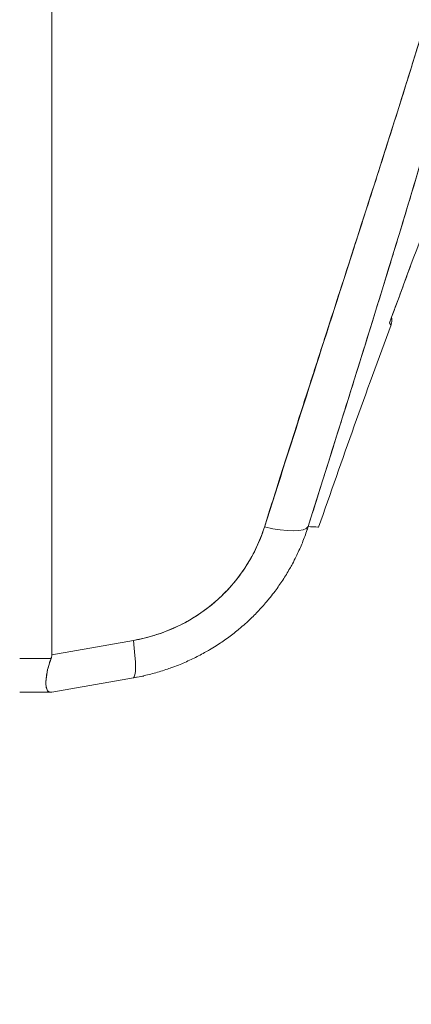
# Model space of a CAD drawing. Header units: inches. Extents: x 14 to 423, y 12 to 263.
# Tile 25 of 124: x 41.072 to 41.616, y 162.089 to 163.455. Entities that reach past the tile are written whole.
import ezdxf

# ---------------------------------------------------------------- set-up
doc = ezdxf.new("R2010")
doc.units = ezdxf.units.IN
doc.header["$LTSCALE"] = 26
doc.header["$MEASUREMENT"] = 0
doc.layers.add('Dimension (ANSI)', color=7, linetype='Continuous', lineweight=5)
doc.layers.add('Visible (ANSI)', color=7, linetype='Continuous', lineweight=5)
doc.styles.add('ROMANS', font='romans.shx')
doc.dimstyles.new('Default (ANSI)', dxfattribs={"dimscale": 26, "dimtxt": 0.08, "dimasz": 0.098425, "dimexe": 0.125, "dimexo": 0.0625, "dimgap": 0.031496, "dimtad": 0, "dimtih": 1, "dimtoh": 1, "dimrnd": 1e-08, "dimzin": 0, "dimdsep": 46, "dimtxsty": 'ROMANS', "dimcen": 0.09, "dimdle": 0.393701, "dimclrd": 256, "dimclre": 256, "dimclrt": 256, "dimadec": 0, "dimazin": 0, "dimtfac": 1.25, "dimtofl": 0, "dimtmove": 0, "dimatfit": 3, "dimfxl": 1, "dimtolj": 1, "dimtzin": 0, "dimlwd": -1, "dimlwe": -1, "dimarcsym": 0})

# ---------------------------------------------------------------- blocks, each defined once
blk = doc.blocks.new('*D14')
at = {"layer": 'Defpoints', "color": 0, "transparency": 16777216}
for p in [(40.3619, 198.4826), (40.3619, 130.4826), (53.2627, 130.4826)]:
    blk.add_point(p, dxfattribs=at)
at = {"layer": 'Dimension (ANSI)', "transparency": 16777216}
for p, q in [((41.9869, 198.4826), (56.5127, 198.4826)), ((53.2627, 195.9236), (53.2627, 169.8082)), ((53.2627, 133.0417), (53.2627, 159.1571)), ((41.9869, 130.4826), (56.5127, 130.4826))]:
    blk.add_line(p, q, dxfattribs=at)
for points in [[(52.8362, 195.9236), (53.6892, 195.9236), (53.2627, 198.4826)], [(52.8362, 133.0417), (53.6892, 133.0417), (53.2627, 130.4826)]]:
    blk.add_solid(points, dxfattribs=at)
at = {"layer": 'Dimension (ANSI)', "transparency": 16777216, "insert": (53.2627, 164.4826), "char_height": 2.08, "attachment_point": 5, "style": 'ROMANS'}
blk.add_mtext('\\A1;68.00{\\PCONT.\\PHINGE}', dxfattribs=at)

msp = doc.modelspace()

# ---------------------------------------------------------------- linework, layer by layer
at = {"layer": 'Visible (ANSI)'}
for p, q in [((41.1169, 163.9783), (41.1169, 162.5739)), ((41.1169, 162.5739), (41.1169, 163.9783)), ((41.5533, 163.1912), (41.5532, 163.1913)), ((41.2301, 162.5939), (41.1169, 162.5739)), ((41.1169, 162.5739), (41.2301, 162.5939)), ((41.0723, 162.5687), (41.1158, 162.5687)), ((41.1158, 162.5687), (41.0723, 162.5687)), ((41.1169, 162.522), (41.2301, 162.542)), ((41.2301, 162.542), (41.1169, 162.522)), ((41.0723, 162.522), (41.1158, 162.522)), ((41.1158, 162.522), (41.0723, 162.522))]:
    msp.add_line(p, q, dxfattribs=at)
msp.add_arc((56.3619, 157.5796), 15.748, 159.74434, 160.82859, dxfattribs=at)
for centre, major_axis, ratio, start_param, end_param in [((41.3984, 162.777), (0.0751, -0.0236), 0.267678, 4.978789, 6.209704), ((41.3984, 162.777), (0.0751, -0.0236), 0.267683, 4.978795, 6.209706), ((41.2164, 162.6195), (0.0137, -0.0775), 0.122276, 6.283185, 7.495831), ((41.2164, 162.6195), (0.0137, -0.0775), 0.122276, 0, 1.212646)]:
    msp.add_ellipse(centre, major_axis=major_axis, ratio=ratio, start_param=start_param, end_param=end_param, dxfattribs=at)
for points, knots in [([(41.763, 163.9977), (41.7512, 163.9139), (41.7345, 163.825), (41.712, 163.7311), (41.6896, 163.6371), (41.6615, 163.538), (41.6298, 163.434), (41.598, 163.3299), (41.5627, 163.2209), (41.5261, 163.1071), (41.4896, 162.9933), (41.4518, 162.8747), (41.412, 162.7513)], [0, 0, 0, 0, 0.25, 0.25, 0.25, 0.5, 0.5, 0.5, 0.75, 0.75, 0.75, 1, 1, 1, 1]), ([(41.412, 162.7513), (41.4197, 162.7755), (41.4273, 162.7997), (41.435, 162.8239), (41.4422, 162.8468), (41.4496, 162.8697), (41.4569, 162.8926), (41.4639, 162.9145), (41.4709, 162.9363), (41.478, 162.9581), (41.4847, 162.979), (41.4914, 162.9998), (41.4981, 163.0206), (41.5046, 163.0406), (41.511, 163.0605), (41.5175, 163.0804), (41.5237, 163.0995), (41.5299, 163.1186), (41.536, 163.1377), (41.542, 163.156), (41.5479, 163.1743), (41.5538, 163.1927), (41.5595, 163.2103), (41.5651, 163.2279), (41.5708, 163.2456), (41.5762, 163.2626), (41.5816, 163.2796), (41.587, 163.2966), (41.5922, 163.313), (41.5974, 163.3294), (41.6025, 163.3458), (41.6052, 163.3543), (41.6079, 163.3628), (41.6105, 163.3714), (41.6128, 163.3787), (41.6151, 163.3861), (41.6174, 163.3935), (41.6221, 163.4089), (41.6268, 163.4243), (41.6315, 163.4397), (41.6361, 163.4547), (41.6406, 163.4696), (41.645, 163.4846), (41.6493, 163.4992), (41.6536, 163.5138), (41.6578, 163.5284), (41.662, 163.5426), (41.666, 163.5568), (41.67, 163.571), (41.674, 163.585), (41.6778, 163.5989), (41.6816, 163.6128), (41.6853, 163.6264), (41.689, 163.64), (41.6926, 163.6537), (41.6961, 163.6671), (41.6995, 163.6804), (41.7029, 163.6938), (41.7062, 163.707), (41.7094, 163.7202), (41.7126, 163.7333), (41.7157, 163.7463), (41.7187, 163.7593), (41.7217, 163.7723), (41.7246, 163.7851), (41.7274, 163.7979), (41.7302, 163.8107), (41.7329, 163.8234), (41.7355, 163.836), (41.738, 163.8487), (41.7405, 163.8612), (41.7429, 163.8738), (41.7452, 163.8864), (41.7475, 163.8988), (41.7497, 163.9112), (41.7518, 163.9237), (41.7539, 163.9361), (41.7559, 163.9484), (41.7577, 163.9608), (41.7596, 163.9731), (41.7613, 163.9854), (41.763, 163.9977)], [0, 0, 0, 0, 0.058373, 0.058373, 0.058373, 0.113771, 0.113771, 0.113771, 0.166588, 0.166588, 0.166588, 0.217025, 0.217025, 0.217025, 0.265271, 0.265271, 0.265271, 0.311506, 0.311506, 0.311506, 0.355892, 0.355892, 0.355892, 0.398581, 0.398581, 0.398581, 0.439711, 0.439711, 0.439711, 0.479413, 0.479413, 0.479413, 0.5, 0.5, 0.5, 0.517807, 0.517807, 0.517807, 0.555021, 0.555021, 0.555021, 0.59116, 0.59116, 0.59116, 0.62632, 0.62632, 0.62632, 0.660593, 0.660593, 0.660593, 0.694065, 0.694065, 0.694065, 0.726815, 0.726815, 0.726815, 0.75892, 0.75892, 0.75892, 0.79045, 0.79045, 0.79045, 0.821471, 0.821471, 0.821471, 0.852043, 0.852043, 0.852043, 0.882223, 0.882223, 0.882223, 0.912065, 0.912065, 0.912065, 0.941613, 0.941613, 0.941613, 0.970914, 0.970914, 0.970914, 1, 1, 1, 1]), ([(41.7881, 164.0021), (41.7853, 163.9665), (41.7816, 163.9312), (41.777, 163.8957), (41.7724, 163.8602), (41.7669, 163.8244), (41.7606, 163.788), (41.7542, 163.7516), (41.747, 163.7146), (41.7388, 163.6764), (41.7307, 163.6383), (41.7216, 163.5991), (41.7116, 163.5583), (41.7015, 163.5176), (41.6905, 163.4752), (41.6785, 163.4308), (41.6664, 163.3864), (41.6532, 163.3399), (41.6388, 163.2907), (41.6245, 163.2414), (41.6089, 163.1893), (41.5919, 163.1337), (41.5749, 163.0781), (41.5565, 163.0189), (41.5367, 162.9554), (41.5168, 162.8919), (41.4954, 162.824), (41.4728, 162.7519)], [0, 0, 0, 0, 0.111111, 0.111111, 0.111111, 0.222222, 0.222222, 0.222222, 0.333333, 0.333333, 0.333333, 0.444444, 0.444444, 0.444444, 0.555556, 0.555556, 0.555556, 0.666667, 0.666667, 0.666667, 0.777778, 0.777778, 0.777778, 0.888889, 0.888889, 0.888889, 1, 1, 1, 1]), ([(41.7881, 164.0021), (41.7872, 163.9899), (41.7861, 163.9775), (41.7849, 163.9651), (41.7837, 163.9528), (41.7824, 163.9404), (41.781, 163.9278), (41.7795, 163.9154), (41.778, 163.9029), (41.7763, 163.8902), (41.7747, 163.8777), (41.7729, 163.8651), (41.771, 163.8523), (41.7691, 163.8397), (41.7671, 163.8269), (41.765, 163.8141), (41.7629, 163.8013), (41.7607, 163.7883), (41.7583, 163.7753), (41.7562, 163.7636), (41.754, 163.7518), (41.7517, 163.7399), (41.7515, 163.7386), (41.7512, 163.7374), (41.751, 163.7361), (41.7484, 163.7229), (41.7458, 163.7097), (41.743, 163.6963), (41.7402, 163.6829), (41.7373, 163.6694), (41.7343, 163.6558), (41.7313, 163.6422), (41.7282, 163.6285), (41.725, 163.6146), (41.7218, 163.6007), (41.7185, 163.5867), (41.7151, 163.5726), (41.7116, 163.5584), (41.7081, 163.5441), (41.7044, 163.5296), (41.7007, 163.5151), (41.697, 163.5004), (41.6931, 163.4856), (41.6896, 163.4722), (41.686, 163.4586), (41.6823, 163.4449), (41.6819, 163.4435), (41.6815, 163.442), (41.6811, 163.4405), (41.6769, 163.4251), (41.6727, 163.4097), (41.6683, 163.3941), (41.6639, 163.3782), (41.6594, 163.3623), (41.6549, 163.3462), (41.6502, 163.3299), (41.6455, 163.3134), (41.6406, 163.2968), (41.6357, 163.2799), (41.6307, 163.2629), (41.6256, 163.2457), (41.6204, 163.2282), (41.6151, 163.2105), (41.6098, 163.1927), (41.6043, 163.1745), (41.5987, 163.1562), (41.5931, 163.1377), (41.5909, 163.1306), (41.5887, 163.1234), (41.5865, 163.1162), (41.5829, 163.1043), (41.5792, 163.0924), (41.5755, 163.0804), (41.5694, 163.0607), (41.5633, 163.0408), (41.557, 163.0207), (41.5506, 163.0001), (41.5441, 162.9792), (41.5376, 162.9582), (41.5308, 162.9366), (41.524, 162.9148), (41.5171, 162.8929), (41.51, 162.8702), (41.5028, 162.8473), (41.4955, 162.8242), (41.488, 162.8004), (41.4805, 162.7763), (41.4728, 162.7519)], [0, 0, 0, 0, 0.037382, 0.037382, 0.037382, 0.074234, 0.074234, 0.074234, 0.110636, 0.110636, 0.110636, 0.146671, 0.146671, 0.146671, 0.182417, 0.182417, 0.182417, 0.217957, 0.217957, 0.217957, 0.25, 0.25, 0.25, 0.253368, 0.253368, 0.253368, 0.288725, 0.288725, 0.288725, 0.324095, 0.324095, 0.324095, 0.359547, 0.359547, 0.359547, 0.39515, 0.39515, 0.39515, 0.430974, 0.430974, 0.430974, 0.467089, 0.467089, 0.467089, 0.5, 0.5, 0.5, 0.503564, 0.503564, 0.503564, 0.540473, 0.540473, 0.540473, 0.577897, 0.577897, 0.577897, 0.615918, 0.615918, 0.615918, 0.654622, 0.654622, 0.654622, 0.694093, 0.694093, 0.694093, 0.734423, 0.734423, 0.734423, 0.75, 0.75, 0.75, 0.775706, 0.775706, 0.775706, 0.818036, 0.818036, 0.818036, 0.861515, 0.861515, 0.861515, 0.906243, 0.906243, 0.906243, 0.952322, 0.952322, 0.952322, 1, 1, 1, 1]), ([(41.5858, 163.0346), (41.6111, 163.1038), (41.636, 163.1705), (41.6604, 163.2348), (41.6849, 163.2991), (41.7088, 163.3609), (41.7322, 163.4205), (41.7556, 163.4801), (41.7784, 163.5374), (41.8006, 163.5924)], [0, 0, 0, 0, 0.333333, 0.333333, 0.333333, 0.666667, 0.666667, 0.666667, 1, 1, 1, 1]), ([(41.5886, 163.0424), (41.589, 163.0403), (41.5891, 163.0382), (41.5886, 163.0347), (41.5883, 163.0332), (41.5878, 163.0318)], [0.02082945, 0.02082945, 0.02082945, 0.02082945, 0.03662332, 0.03662332, 0.04797543, 0.04797543, 0.04797543, 0.04797543]), ([(41.5858, 163.0346), (41.5871, 163.0327), (41.5878, 163.0318), (41.5878, 163.0318), (41.5878, 163.0318), (41.5871, 163.0328), (41.5858, 163.0346)], [0, 0, 0, 0, 0.502733, 0.502733, 0.502733, 1, 1, 1, 1]), ([(41.5858, 163.0346), (41.5866, 163.0334), (41.5872, 163.0325), (41.5875, 163.0321), (41.5878, 163.0317), (41.5878, 163.0317), (41.5875, 163.0321), (41.5872, 163.0325), (41.5866, 163.0334), (41.5858, 163.0346)], [0.00002, 0.00002, 0.00002, 0.00002, 0.3333333, 0.3333333, 0.3333333, 0.6666667, 0.6666667, 0.6666667, 1, 1, 1, 1]), ([(41.4728, 162.7519), (41.4721, 162.7496), (41.4713, 162.7473), (41.4705, 162.745), (41.4685, 162.739), (41.4662, 162.7331), (41.4638, 162.7273), (41.4614, 162.7216), (41.4588, 162.7158), (41.456, 162.7102), (41.4544, 162.7068), (41.4526, 162.7035), (41.4509, 162.7002), (41.4497, 162.698), (41.4485, 162.6958), (41.4473, 162.6937), (41.4442, 162.6882), (41.4409, 162.6829), (41.4375, 162.6777), (41.4341, 162.6725), (41.4305, 162.6674), (41.4268, 162.6624), (41.4246, 162.6594), (41.4223, 162.6565), (41.42, 162.6536), (41.4184, 162.6516), (41.4168, 162.6497), (41.4152, 162.6478), (41.4112, 162.643), (41.407, 162.6384), (41.4027, 162.6339), (41.3985, 162.6294), (41.394, 162.625), (41.3895, 162.6208), (41.3868, 162.6183), (41.3841, 162.6159), (41.3813, 162.6135), (41.3794, 162.6118), (41.3774, 162.6102), (41.3754, 162.6085), (41.3706, 162.6046), (41.3656, 162.6008), (41.3606, 162.5971), (41.3555, 162.5934), (41.3504, 162.5899), (41.3451, 162.5866), (41.3421, 162.5846), (41.339, 162.5828), (41.3359, 162.5809), (41.3336, 162.5796), (41.3313, 162.5783), (41.329, 162.577), (41.3235, 162.5739), (41.318, 162.571), (41.3123, 162.5683), (41.3066, 162.5656), (41.3009, 162.5631), (41.2951, 162.5607), (41.2917, 162.5593), (41.2884, 162.558), (41.2851, 162.5568), (41.2825, 162.5559), (41.2799, 162.5549), (41.2773, 162.5541), (41.2713, 162.552), (41.2653, 162.5502), (41.2591, 162.5485), (41.253, 162.5468), (41.2468, 162.5453), (41.2406, 162.544), (41.2371, 162.5433), (41.2336, 162.5426), (41.2301, 162.542)], [0, 0, 0, 0, 0.021607, 0.021607, 0.021607, 0.077357, 0.077357, 0.077357, 0.133054, 0.133054, 0.133054, 0.166667, 0.166667, 0.166667, 0.188734, 0.188734, 0.188734, 0.244434, 0.244434, 0.244434, 0.300147, 0.300147, 0.300147, 0.333333, 0.333333, 0.333333, 0.355862, 0.355862, 0.355862, 0.411578, 0.411578, 0.411578, 0.467311, 0.467311, 0.467311, 0.5, 0.5, 0.5, 0.523075, 0.523075, 0.523075, 0.57886, 0.57886, 0.57886, 0.634636, 0.634636, 0.634636, 0.666667, 0.666667, 0.666667, 0.69037, 0.69037, 0.69037, 0.746068, 0.746068, 0.746068, 0.801783, 0.801783, 0.801783, 0.833333, 0.833333, 0.833333, 0.85749, 0.85749, 0.85749, 0.913181, 0.913181, 0.913181, 0.968909, 0.968909, 0.968909, 1, 1, 1, 1]), ([(41.4728, 162.7519), (41.4776, 162.7517), (41.4812, 162.7515), (41.4836, 162.7514), (41.486, 162.7513), (41.4872, 162.7512), (41.4872, 162.7512)], [0, 0, 0, 0, 0.25, 0.25, 0.25, 0.4999959, 0.4999959, 0.4999959, 0.4999959]), ([(41.412, 162.7513), (41.4068, 162.7348), (41.3999, 162.7194), (41.3915, 162.705), (41.383, 162.6905), (41.373, 162.677), (41.3616, 162.6648), (41.3502, 162.6526), (41.3375, 162.6417), (41.3238, 162.6322), (41.31, 162.6226), (41.2951, 162.6146), (41.2794, 162.6082), (41.2638, 162.6017), (41.2474, 162.597), (41.2301, 162.5939)], [0, 0, 0, 0, 0.2, 0.2, 0.2, 0.4, 0.4, 0.4, 0.6, 0.6, 0.6, 0.8, 0.8, 0.8, 1, 1, 1, 1]), ([(41.2301, 162.5939), (41.2327, 162.5943), (41.2354, 162.5949), (41.238, 162.5954), (41.2427, 162.5964), (41.2473, 162.5975), (41.2519, 162.5988), (41.2565, 162.6001), (41.2611, 162.6015), (41.2656, 162.603), (41.2701, 162.6045), (41.2746, 162.6062), (41.279, 162.608), (41.2833, 162.6097), (41.2877, 162.6117), (41.2919, 162.6137), (41.2962, 162.6157), (41.3004, 162.6179), (41.3045, 162.6202), (41.3086, 162.6225), (41.3126, 162.6249), (41.3166, 162.6274), (41.3205, 162.6299), (41.3244, 162.6325), (41.3282, 162.6353), (41.332, 162.638), (41.3357, 162.6409), (41.3393, 162.6439), (41.3409, 162.6451), (41.3424, 162.6465), (41.344, 162.6478), (41.3459, 162.6495), (41.3479, 162.6513), (41.3498, 162.6531), (41.3533, 162.6562), (41.3566, 162.6595), (41.3598, 162.6629), (41.363, 162.6663), (41.3661, 162.6697), (41.3691, 162.6733), (41.3721, 162.6769), (41.375, 162.6805), (41.3778, 162.6842), (41.3806, 162.688), (41.3832, 162.6918), (41.3858, 162.6957), (41.3883, 162.6996), (41.3908, 162.7036), (41.3931, 162.7077), (41.3954, 162.7118), (41.3976, 162.7159), (41.3996, 162.7201), (41.4017, 162.7243), (41.4036, 162.7286), (41.4054, 162.7329), (41.4072, 162.7373), (41.4088, 162.7417), (41.4103, 162.7461), (41.4109, 162.7479), (41.4115, 162.7496), (41.412, 162.7513)], [0, 0, 0, 0, 0.031589, 0.031589, 0.031589, 0.087981, 0.087981, 0.087981, 0.14403, 0.14403, 0.14403, 0.199779, 0.199779, 0.199779, 0.255256, 0.255256, 0.255256, 0.310513, 0.310513, 0.310513, 0.36568, 0.36568, 0.36568, 0.420831, 0.420831, 0.420831, 0.475991, 0.475991, 0.475991, 0.5, 0.5, 0.5, 0.531175, 0.531175, 0.531175, 0.586356, 0.586356, 0.586356, 0.641598, 0.641598, 0.641598, 0.696973, 0.696973, 0.696973, 0.752544, 0.752544, 0.752544, 0.808363, 0.808363, 0.808363, 0.864488, 0.864488, 0.864488, 0.920979, 0.920979, 0.920979, 0.977864, 0.977864, 0.977864, 1, 1, 1, 1]), ([(41.1158, 162.5687), (41.1144, 162.565), (41.1132, 162.5613), (41.1122, 162.5578), (41.1118, 162.5564), (41.1114, 162.5549), (41.1111, 162.5536), (41.1107, 162.5516), (41.1103, 162.5497), (41.1099, 162.5478), (41.1095, 162.5452), (41.1091, 162.5426), (41.1089, 162.5403), (41.1089, 162.5399), (41.1089, 162.5396), (41.1088, 162.5392), (41.1087, 162.5367), (41.1086, 162.5343), (41.1087, 162.5323), (41.1088, 162.5315), (41.1089, 162.5308), (41.1089, 162.5302), (41.1091, 162.529), (41.1093, 162.5279), (41.1096, 162.527), (41.11, 162.5258), (41.1105, 162.5248), (41.1111, 162.524), (41.1113, 162.5238), (41.1115, 162.5236), (41.1117, 162.5234), (41.1128, 162.5224), (41.1142, 162.522), (41.1158, 162.522)], [0, 0, 0, 0, 0.142203, 0.142203, 0.142203, 0.2, 0.2, 0.2, 0.281923, 0.281923, 0.281923, 0.4, 0.4, 0.4, 0.418336, 0.418336, 0.418336, 0.551505, 0.551505, 0.551505, 0.6, 0.6, 0.6, 0.686289, 0.686289, 0.686289, 0.8, 0.8, 0.8, 0.832512, 0.832512, 0.832512, 1, 1, 1, 1]), ([(41.1158, 162.522), (41.1138, 162.522), (41.1122, 162.5227), (41.1111, 162.524), (41.11, 162.5254), (41.1093, 162.5274), (41.1089, 162.5302), (41.1086, 162.5329), (41.1086, 162.5364), (41.1089, 162.5403), (41.1093, 162.5443), (41.11, 162.5488), (41.1111, 162.5536), (41.1123, 162.5584), (41.1138, 162.5634), (41.1158, 162.5687)], [0, 0, 0, 0, 0.2, 0.2, 0.2, 0.4, 0.4, 0.4, 0.6, 0.6, 0.6, 0.8, 0.8, 0.8, 1, 1, 1, 1]), ([(41.1158, 162.5687), (41.1161, 162.5692), (41.1163, 162.5698), (41.1164, 162.5704), (41.1166, 162.5709), (41.1167, 162.5715), (41.1168, 162.5721), (41.1169, 162.5727), (41.1169, 162.5733), (41.1169, 162.5739)], [0, 0, 0, 0, 0.333333, 0.333333, 0.333333, 0.666667, 0.666667, 0.666667, 1, 1, 1, 1]), ([(41.1158, 162.5687), (41.1161, 162.5692), (41.1163, 162.5698), (41.1164, 162.5704), (41.1166, 162.571), (41.1167, 162.5715), (41.1168, 162.5721), (41.1169, 162.5727), (41.1169, 162.5733), (41.1169, 162.5739)], [0, 0, 0, 0, 0.333333, 0.333333, 0.333333, 0.666667, 0.666667, 0.666667, 1, 1, 1, 1]), ([(41.1087, 162.5348), (41.1087, 162.5357), (41.1087, 162.5366), (41.1087, 162.5375), (41.1088, 162.5384), (41.1089, 162.5394), (41.1089, 162.5403), (41.109, 162.541), (41.1091, 162.5417), (41.1092, 162.5425)], [0.4996231, 0.4996231, 0.4996231, 0.4996231, 0.5513401, 0.5513401, 0.5513401, 0.6, 0.6, 0.6, 0.6348007, 0.6348007, 0.6348007, 0.6348007]), ([(41.2301, 162.542), (41.2365, 162.5431), (41.2407, 162.5438), (41.2428, 162.5442), (41.2439, 162.5444), (41.2444, 162.5445), (41.2444, 162.5445)], [0, 0, 0, 0, 0.3333333, 0.3333333, 0.3333333, 0.4999926, 0.4999926, 0.4999926, 0.4999926]), ([(41.1169, 162.522), (41.1169, 162.522), (41.1169, 162.522), (41.1168, 162.522), (41.1167, 162.522), (41.1166, 162.522), (41.1164, 162.522), (41.1163, 162.522), (41.1161, 162.522), (41.1158, 162.522)], [0, 0, 0, 0, 0.333333, 0.333333, 0.333333, 0.666667, 0.666667, 0.666667, 1, 1, 1, 1]), ([(41.1169, 162.522), (41.1169, 162.522), (41.1169, 162.522), (41.1168, 162.522), (41.1167, 162.522), (41.1166, 162.522), (41.1164, 162.522), (41.1163, 162.522), (41.1161, 162.522), (41.1158, 162.522)], [0, 0, 0, 0, 0.333333, 0.333333, 0.333333, 0.666667, 0.666667, 0.666667, 1, 1, 1, 1])]:
    msp.add_open_spline(points, degree=3, knots=knots, dxfattribs=at)
for points in [[(41.616, 163.1166), (41.6069, 163.0922), (41.5978, 163.0674), (41.5886, 163.0424)], [(41.5865, 163.0367), (41.5863, 163.036), (41.586, 163.0353), (41.5858, 163.0346)], [(41.5858, 163.0346), (41.586, 163.0353), (41.5863, 163.0359), (41.5865, 163.0366)], [(41.5858, 163.0347), (41.586, 163.0353), (41.5863, 163.0359), (41.5865, 163.0365)], [(41.5858, 163.0346), (41.5858, 163.0346), (41.5858, 163.0346), (41.5858, 163.0346)], [(41.111, 162.553), (41.1107, 162.5517), (41.1104, 162.5504), (41.1102, 162.5491)], [(41.1092, 162.5288), (41.1094, 162.5275), (41.1097, 162.5264), (41.1102, 162.5255)]]:
    msp.add_open_spline(points, degree=3, dxfattribs=at)

# ---------------------------------------------------------------- dimensions: what is measured, and where the dimension line sits
at = {"layer": 'Dimension (ANSI)'}
dim = msp.add_linear_dim(base=(53.2627, 130.4826), p1=(40.3619, 198.4826), p2=(40.3619, 130.4826), angle=90, text='<>{\\PCONT.\\PHINGE}', dimstyle='Default (ANSI)', override={"dimdec": 2, "dimtp": 0, "dimtm": 0, "dimtdec": 2, "dimatfit": 1}, dxfattribs=at)
dim.commit()
dim.dimension.update_dxf_attribs({"geometry": '*D14', "text_midpoint": (53.2627, 164.4826), "dimtype": 160})

doc.saveas('drawing.dxf')
